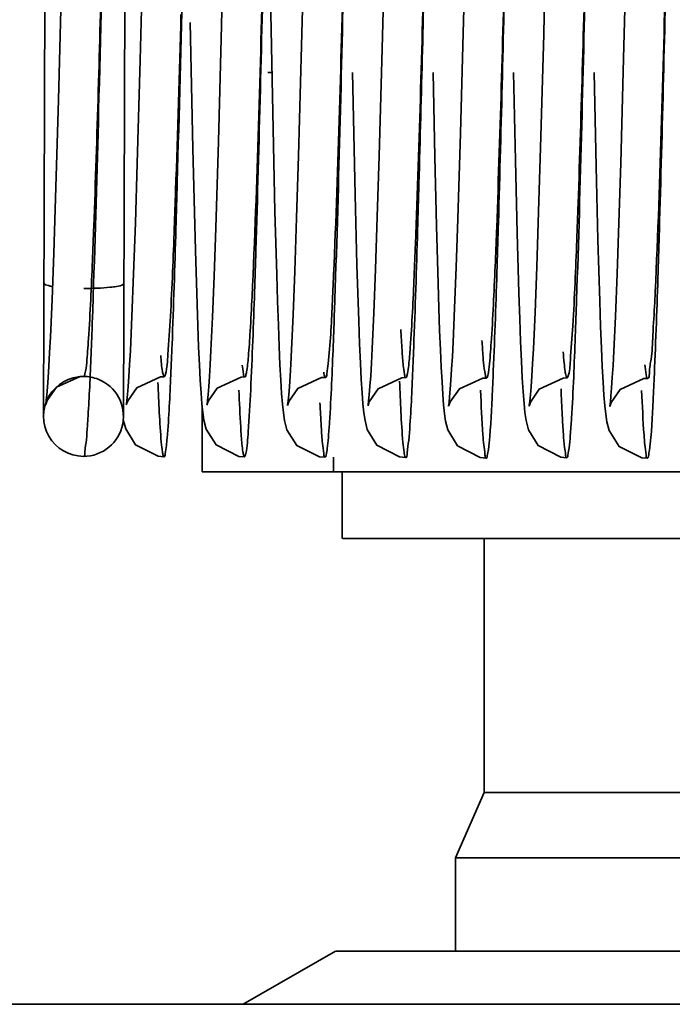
# Model space of a CAD drawing. Header units: millimetres. Extents: x 132157 to 155303, y 33763 to 45643.
# Tile 50 of 256: x 141078.53 to 141081.8, y 38600.93 to 38605.86. Entities that reach past the tile are written whole.
import ezdxf

# ---------------------------------------------------------------- set-up
doc = ezdxf.new("R2010")
doc.units = ezdxf.units.MM
doc.header["$LTSCALE"] = 20
doc.layers.add('RÁM', color=4, linetype='Continuous', lineweight=35)

msp = doc.modelspace()

# ---------------------------------------------------------------- linework, layer by layer
at = {"layer": 'RÁM', "ltscale": 0.5}
for p, q in [((141078.6502, 38603.8701), (141078.6604, 38606.8701)), ((141079.0502, 38603.8687), (141079.0604, 38606.8687)), ((141079.5397, 38605.7601), (141079.5651, 38606.7637)), ((141080.7505, 38605.7892), (141080.775, 38606.7531)), ((141081.1537, 38605.7817), (141081.1763, 38606.6701)), ((141079.7956, 38605.4756), (141079.7739, 38606.6129)), ((141081.5539, 38605.6624), (141081.575, 38606.4851)), ((141079.1334, 38605.6527), (141079.1542, 38606.4594)), ((141078.7246, 38605.4541), (141078.7401, 38606.0349)), ((141079.398, 38605.2109), (141079.3849, 38605.8422)), ((141080.7368, 38605.2886), (141080.7505, 38605.7892)), ((141081.1381, 38605.2153), (141081.1537, 38605.7817)), ((141079.5255, 38605.2469), (141079.5397, 38605.7601)), ((141079.9268, 38605.1748), (141079.9421, 38605.7248)), ((141080.3302, 38605.1746), (141080.3451, 38605.7096)), ((141079.1189, 38605.1351), (141079.1334, 38605.6527)), ((141081.5392, 38605.1375), (141081.5539, 38605.6624)), ((141079.7932, 38605.5922), (141079.7729, 38605.5922)), ((141080.2099, 38604.9795), (141080.1965, 38605.5922)), ((141080.6088, 38605.1699), (141080.5998, 38605.5922)), ((141081.0125, 38605.1502), (141081.0031, 38605.5922)), ((141081.4165, 38605.1206), (141081.4064, 38605.5922)), ((141078.7103, 38604.9626), (141078.7246, 38605.4541)), ((141079.8086, 38604.8962), (141079.7956, 38605.4756)), ((141080.7239, 38604.8595), (141080.7368, 38605.2886)), ((141079.5122, 38604.8135), (141079.5255, 38605.2469)), ((141079.4105, 38604.7004), (141079.398, 38605.2109)), ((141081.1283, 38604.8934), (141081.1381, 38605.2153)), ((141079.9172, 38604.8631), (141079.9268, 38605.1748)), ((141080.3208, 38604.8688), (141080.3302, 38605.1746)), ((141080.617, 38604.8246), (141080.6088, 38605.1699)), ((141081.0213, 38604.7881), (141081.0125, 38605.1502)), ((141079.1097, 38604.8391), (141079.1189, 38605.1351)), ((141081.4255, 38604.7531), (141081.4165, 38605.1206)), ((141081.53, 38604.8391), (141081.5392, 38605.1375)), ((141078.7012, 38604.6866), (141078.7103, 38604.9626)), ((141080.2191, 38604.6282), (141080.2099, 38604.9795)), ((141079.8172, 38604.5809), (141079.8086, 38604.8962)), ((141081.119, 38604.618), (141081.1283, 38604.8934)), ((141079.9082, 38604.5971), (141079.9172, 38604.8631)), ((141080.3119, 38604.606), (141080.3208, 38604.8688)), ((141080.7157, 38604.6171), (141080.7239, 38604.8595)), ((141079.1009, 38604.584), (141079.1097, 38604.8391)), ((141079.5038, 38604.5711), (141079.5122, 38604.8135)), ((141081.5212, 38604.5832), (141081.53, 38604.8391)), ((141081.03, 38604.4864), (141081.0213, 38604.7881)), ((141081.4345, 38604.4469), (141081.4255, 38604.7531)), ((141079.4186, 38604.4313), (141079.4105, 38604.7004)), ((141078.6926, 38604.4544), (141078.7012, 38604.6866)), ((141079.8996, 38604.3773), (141079.9082, 38604.5971)), ((141080.3034, 38604.3863), (141080.3119, 38604.606)), ((141080.7078, 38604.4114), (141080.7157, 38604.6171)), ((141081.1103, 38604.3894), (141081.119, 38604.618)), ((141079.0926, 38604.3705), (141079.1009, 38604.584)), ((141079.4958, 38604.3663), (141079.5038, 38604.5711)), ((141079.8214, 38604.4459), (141079.8172, 38604.5809)), ((141081.5128, 38604.369), (141081.5212, 38604.5832)), ((141078.6845, 38604.2665), (141078.6926, 38604.4544)), ((141079.4265, 38604.216), (141079.4186, 38604.4313)), ((141080.7003, 38604.2414), (141080.7078, 38604.4114)), ((141079.0846, 38604.1988), (141079.0926, 38604.3705)), ((141079.488, 38604.1991), (141079.4958, 38604.3663)), ((141079.8916, 38604.2026), (141079.8996, 38604.3773)), ((141080.2953, 38604.2088), (141080.3034, 38604.3863)), ((141081.1021, 38604.2074), (141081.1103, 38604.3894)), ((141081.5049, 38604.1959), (141081.5128, 38604.369)), ((141078.6807, 38604.1889), (141078.6845, 38604.2665)), ((141079.4305, 38604.1275), (141079.4265, 38604.216)), ((141079.0808, 38604.1285), (141079.0846, 38604.1988)), ((141079.4843, 38604.1297), (141079.488, 38604.1991)), ((141079.0772, 38604.0685), (141079.0808, 38604.1285)), ((141079.4807, 38604.0699), (141079.4843, 38604.1297)), ((141078.8328, 38604.0685), (141078.7149, 38604.0159)), ((141078.8505, 38604.0692), (141078.8328, 38604.0685)), ((141079.2541, 38604.0678), (141079.2354, 38604.067)), ((141079.4772, 38604.0196), (141079.4807, 38604.0699)), ((141080.061, 38604.0651), (141080.0416, 38604.0642)), ((141080.4642, 38604.0638), (141080.444, 38604.0629)), ((141081.2708, 38604.0621), (141081.2506, 38604.0611)), ((141078.7149, 38604.0159), (141078.6685, 38603.9499)), ((141079.4427, 38603.9327), (141079.4385, 38603.9866)), ((141079.8461, 38603.9313), (141079.8419, 38603.985)), ((141080.2492, 38603.9317), (141080.245, 38603.987)), ((141080.6529, 38603.9266), (141080.6488, 38603.9793)), ((141081.0553, 38603.9348), (141081.051, 38603.9922)), ((141081.4596, 38603.9232), (141081.4554, 38603.9762)), ((141078.6685, 38603.9499), (141078.6612, 38603.9285)), ((141078.6612, 38603.9285), (141078.6638, 38603.9486)), ((141079.0714, 38603.9475), (141079.0645, 38603.9271)), ((141079.4472, 38603.8886), (141079.4427, 38603.9327)), ((141079.4443, 38603.9166), (141079.4443, 38603.5922)), ((141079.4746, 38603.9462), (141079.4679, 38603.926)), ((141079.8506, 38603.8872), (141079.8461, 38603.9313)), ((141079.8778, 38603.944), (141079.8711, 38603.9238)), ((141080.2537, 38603.8869), (141080.2492, 38603.9317)), ((141080.2808, 38603.9422), (141080.2745, 38603.9228)), ((141080.6574, 38603.8831), (141080.6529, 38603.9266)), ((141080.6852, 38603.9418), (141080.6777, 38603.92)), ((141081.0599, 38603.8883), (141081.0553, 38603.9348)), ((141081.0874, 38603.9403), (141081.0811, 38603.9213)), ((141081.4641, 38603.8801), (141081.4596, 38603.9232)), ((141081.4911, 38603.939), (141081.4844, 38603.919)), ((141079.4528, 38603.8509), (141079.4472, 38603.8886)), ((141079.8564, 38603.8487), (141079.8506, 38603.8872)), ((141080.2593, 38603.849), (141080.2537, 38603.8869)), ((141080.6628, 38603.846), (141080.6574, 38603.8831)), ((141081.0656, 38603.8484), (141081.0599, 38603.8883)), ((141081.4696, 38603.8431), (141081.4641, 38603.8801)), ((141080.1014, 38603.665), (141080.1014, 38603.5922)), ((141085.3119, 38603.5922), (141079.4443, 38603.5922)), ((141080.1448, 38603.5922), (141080.1448, 38603.2588)), ((141080.1463, 38603.2588), (141084.6099, 38603.2588)), ((141080.8558, 38603.2588), (141080.8558, 38601.986)), ((141080.8558, 38601.986), (141080.7115, 38601.6588)), ((141080.8558, 38601.986), (141083.9004, 38601.986)), ((141084.0448, 38601.6588), (141080.7115, 38601.6588)), ((141080.7115, 38601.6588), (141080.7115, 38601.1921)), ((141080.1115, 38601.1921), (141079.6496, 38600.9255)), ((141084.6428, 38601.1921), (141080.1135, 38601.1921)), ((141073.3698, 38600.9255), (141100.0365, 38600.9255))]:
    msp.add_line(p, q, dxfattribs=at)
for points in [[(141079.9421, 38605.7248), (141079.9641, 38606.5871), (141079.9699, 38606.8193)], [(141080.3451, 38605.7096), (141080.3664, 38606.543), (141080.3719, 38606.7662)], [(141080.6291, 38604.4111), (141080.6251, 38604.5352), (141080.617, 38604.8246)], [(141080.245, 38603.987), (141080.2408, 38604.0545), (141080.2366, 38604.1359), (141080.2324, 38604.2326), (141080.228, 38604.3462), (141080.2191, 38604.6282)], [(141081.051, 38603.9922), (141081.0468, 38604.0625), (141081.0426, 38604.1466), (141081.0384, 38604.245), (141081.0342, 38604.3582), (141081.03, 38604.4864)], [(141079.8419, 38603.985), (141079.8378, 38604.0503), (141079.8337, 38604.1284), (141079.8296, 38604.22), (141079.8255, 38604.3257), (141079.8214, 38604.4459)], [(141080.6488, 38603.9793), (141080.6448, 38604.0422), (141080.6409, 38604.1163), (141080.637, 38604.2022), (141080.633, 38604.3003), (141080.6291, 38604.4111)], [(141081.4554, 38603.9762), (141081.4513, 38604.0408), (141081.4472, 38604.1186), (141081.443, 38604.2113), (141081.4388, 38604.3202), (141081.4345, 38604.4469)], [(141079.8711, 38603.9238), (141079.8717, 38603.9276), (141079.8742, 38603.9472), (141079.8772, 38603.9781), (141079.8806, 38604.0193), (141079.8841, 38604.0703), (141079.8878, 38604.1314), (141079.8916, 38604.2026)], [(141080.2745, 38603.9228), (141080.2751, 38603.927), (141080.2776, 38603.9468), (141080.2807, 38603.9782), (141080.2841, 38604.0203), (141080.2877, 38604.0728), (141080.2914, 38604.1356), (141080.2953, 38604.2088)], [(141080.6777, 38603.92), (141080.678, 38603.9221), (141080.6802, 38603.9395), (141080.6831, 38603.9676), (141080.6863, 38604.0051), (141080.6896, 38604.0513), (141080.6931, 38604.1061), (141080.6966, 38604.1694), (141080.7003, 38604.2414)], [(141081.0811, 38603.9213), (141081.0818, 38603.9256), (141081.0843, 38603.9454), (141081.0874, 38603.9767), (141081.0909, 38604.0185), (141081.0945, 38604.0707), (141081.0982, 38604.1335), (141081.1021, 38604.2074)], [(141078.6638, 38603.9486), (141078.6667, 38603.9773), (141078.67, 38604.0158), (141078.6734, 38604.0639), (141078.677, 38604.1214), (141078.6807, 38604.1889)], [(141081.4844, 38603.919), (141081.485, 38603.9226), (141081.4874, 38603.9416), (141081.4905, 38603.9721), (141081.4938, 38604.0129), (141081.4974, 38604.0637), (141081.5011, 38604.1247), (141081.5049, 38604.1959)], [(141079.4385, 38603.9866), (141079.4345, 38604.0512), (141079.4305, 38604.1275)], [(141079.0645, 38603.9271), (141079.0649, 38603.9301), (141079.0673, 38603.9486), (141079.0703, 38603.9785), (141079.0737, 38604.0185), (141079.0772, 38604.0685)], [(141079.2354, 38604.067), (141079.1167, 38604.0131), (141079.0714, 38603.9475)], [(141079.6575, 38604.0668), (141079.6386, 38604.066), (141079.5195, 38604.0116), (141079.4746, 38603.9462)], [(141080.0416, 38604.0642), (141079.9228, 38604.0098), (141079.8778, 38603.944)], [(141080.444, 38604.0629), (141080.3248, 38604.0073), (141080.2808, 38603.9422)], [(141080.8676, 38604.061), (141080.8494, 38604.0603), (141080.732, 38604.0082), (141080.6852, 38603.9418)], [(141081.2506, 38604.0611), (141081.131, 38604.0051), (141081.0874, 38603.9403)], [(141081.6741, 38604.0599), (141081.6548, 38604.059), (141081.5358, 38604.0044), (141081.4911, 38603.939)], [(141079.4679, 38603.926), (141079.4684, 38603.9297), (141079.4709, 38603.9488), (141079.4739, 38603.9792), (141079.4772, 38604.0196)], [(141079.2529, 38603.6677), (141079.224, 38603.67), (141079.1111, 38603.7267), (141079.0612, 38603.8067), (141079.0495, 38603.8516)], [(141079.6563, 38603.6668), (141079.6269, 38603.6692), (141079.514, 38603.7263), (141079.4644, 38603.806), (141079.4528, 38603.8509)], [(141080.0597, 38603.665), (141080.0311, 38603.6673), (141079.9183, 38603.7236), (141079.8683, 38603.803), (141079.8564, 38603.8487)], [(141080.4629, 38603.6638), (141080.4325, 38603.6663), (141080.3192, 38603.7247), (141080.2706, 38603.8045), (141080.2593, 38603.849)], [(141080.8663, 38603.6608), (141080.8356, 38603.6634), (141080.7221, 38603.7223), (141080.6739, 38603.802), (141080.6628, 38603.846)], [(141081.2695, 38603.6621), (141081.2391, 38603.6647), (141081.1259, 38603.723), (141081.0772, 38603.8026), (141081.0656, 38603.8484)], [(141081.6729, 38603.6598), (141081.6443, 38603.6621), (141081.5316, 38603.7183), (141081.4814, 38603.7981), (141081.4696, 38603.8431)]]:
    msp.add_lwpolyline(points, dxfattribs=at)
for centre, radius, start, end in [((140533.9689, 38619.2911), 545.1339, 358.540115, 358.657448), ((140760.0658, 38613.7209), 319.3717, 358.442675, 358.631121), ((140920.1909, 38610.2737), 159.2078, 358.101369, 358.419419), ((141079.7728, 38605.3794), 0.2128, 84.4696, 89.9906), ((140937.9652, 38609.02), 141.0071, 358.151964, 358.53001), ((141078.8502, 38603.8694), 0.2, 89.8054, 269.8054), ((141078.8502, 38603.8694), 0.2, 269.8054, 68.5889), ((141078.8502, 38603.8694), 0.2, 68.5889, 89.8054), ((141066.8387, 38604.5882), 12.0558, 356.59302, 357.28849), ((141092.2948, 38604.4446), 11.0628, 182.26575, 182.96007), ((141072.9245, 38604.2325), 5.9597, 356.0513, 356.52972)]:
    msp.add_arc(centre, radius, start, end, dxfattribs=at)
for points, knots in [([(141079.7692, 38606.9177), (141079.7645, 38606.7161), (141079.7471, 38605.9767), (141079.7294, 38605.2374), (141079.7129, 38604.6997)], [0, 0, 0, 0, 0.272698, 1, 1, 1, 1]), ([(141079.7688, 38606.8998), (141079.7625, 38606.6598), (141079.7405, 38605.85), (141079.721, 38605.04), (141079.6939, 38604.4706)], [0, 0, 0, 0, 0.296316, 1, 1, 1, 1]), ([(141080.1721, 38606.8981), (141080.1663, 38606.6743), (141080.1455, 38605.9012), (141080.1258, 38605.1279), (141080.1022, 38604.5787)], [0, 0, 0, 0, 0.289386, 1, 1, 1, 1]), ([(141080.1721, 38606.8981), (141080.1666, 38606.6624), (141080.1468, 38605.8294), (141080.1273, 38604.9963), (141080.1065, 38604.3991)], [0, 0, 0, 0, 0.282867, 1, 1, 1, 1]), ([(141080.5754, 38606.8948), (141080.5701, 38606.6916), (141080.5509, 38605.9707), (141080.5319, 38605.2498), (141080.5118, 38604.7323)], [0, 0, 0, 0, 0.281914, 1, 1, 1, 1]), ([(141080.9788, 38606.8935), (141080.9737, 38606.7012), (141080.9553, 38606.0085), (141080.9369, 38605.3158), (141080.9184, 38604.8156)], [0, 0, 0, 0, 0.277689, 1, 1, 1, 1]), ([(141081.3819, 38606.8846), (141081.3765, 38606.6569), (141081.3574, 38605.8466), (141081.3381, 38605.0363), (141081.3185, 38604.4538)], [0, 0, 0, 0, 0.281002, 1, 1, 1, 1]), ([(141081.3821, 38606.8918), (141081.3774, 38606.7127), (141081.3601, 38606.06), (141081.3425, 38605.4073), (141081.326, 38604.9338)], [0, 0, 0, 0, 0.274291, 1, 1, 1, 1]), ([(141081.7855, 38606.8927), (141081.779, 38606.6493), (141081.7568, 38605.8317), (141081.7375, 38605.0139), (141081.7094, 38604.4402)], [0, 0, 0, 0, 0.297666, 1, 1, 1, 1]), ([(141081.7854, 38606.8932), (141081.781, 38606.7052), (141081.7646, 38606.008), (141081.7479, 38605.3107), (141081.7328, 38604.8014)], [0, 0, 0, 0, 0.269491, 1, 1, 1, 1]), ([(141080.5744, 38606.8539), (141080.5707, 38606.6931), (141080.5564, 38606.087), (141080.5418, 38605.4809), (141080.5294, 38605.0356)], [0, 0, 0, 0, 0.265272, 1, 1, 1, 1]), ([(141080.9778, 38606.8516), (141080.9735, 38606.6712), (141080.9577, 38606.0003), (141080.9415, 38605.3294), (141080.9272, 38604.8391)], [0, 0, 0, 0, 0.268922, 1, 1, 1, 1]), ([(141078.957, 38606.7087), (141078.9524, 38606.5328), (141078.9356, 38605.9032), (141078.9184, 38605.2735), (141078.9016, 38604.82)], [0, 0, 0, 0, 0.279382, 1, 1, 1, 1]), ([(141079.3195, 38605.0413), (141079.3173, 38604.9647), (141079.3096, 38604.6939), (141079.301, 38604.4231), (141079.2935, 38604.2289)], [0, 0, 0, 0, 0.282882, 1, 1, 1, 1]), ([(141079.3113, 38604.9989), (141079.3092, 38604.9373), (141079.3018, 38604.7277), (141079.2934, 38604.5181), (141079.2854, 38604.3702)], [0, 0, 0, 0, 0.293813, 1, 1, 1, 1]), ([(141080.5294, 38605.0356), (141080.5273, 38604.9579), (141080.5194, 38604.6844), (141080.5107, 38604.4109), (141080.5031, 38604.2151)], [0, 0, 0, 0, 0.284076, 1, 1, 1, 1]), ([(141081.326, 38604.9338), (141081.3238, 38604.8733), (141081.3164, 38604.67), (141081.3081, 38604.4666), (141081.2999, 38604.3238)], [0, 0, 0, 0, 0.29729, 1, 1, 1, 1]), ([(141078.9016, 38604.82), (141078.8995, 38604.7625), (141078.8922, 38604.5753), (141078.884, 38604.388), (141078.8753, 38604.2583)], [0, 0, 0, 0, 0.306527, 1, 1, 1, 1]), ([(141080.9184, 38604.8156), (141080.9163, 38604.7589), (141080.909, 38604.5729), (141080.9008, 38604.387), (141080.8923, 38604.258)], [0, 0, 0, 0, 0.305047, 1, 1, 1, 1]), ([(141080.9272, 38604.8391), (141080.9251, 38604.7674), (141080.9176, 38604.5201), (141080.9092, 38604.2727), (141080.9016, 38604.0971)], [0, 0, 0, 0, 0.289629, 1, 1, 1, 1]), ([(141081.7328, 38604.8014), (141081.7308, 38604.7321), (141081.7234, 38604.4921), (141081.7152, 38604.2522), (141081.7077, 38604.0816)], [0, 0, 0, 0, 0.288658, 1, 1, 1, 1]), ([(141079.7129, 38604.6997), (141079.7108, 38604.6314), (141079.7034, 38604.399), (141079.695, 38604.1666), (141079.6871, 38604.0026)], [0, 0, 0, 0, 0.293998, 1, 1, 1, 1]), ([(141080.5118, 38604.7323), (141080.5097, 38604.6786), (141080.5026, 38604.5057), (141080.4947, 38604.3327), (141080.4859, 38604.2136)], [0, 0, 0, 0, 0.310438, 1, 1, 1, 1]), ([(141080.1022, 38604.5787), (141080.1001, 38604.5293), (141080.0929, 38604.3805), (141080.086, 38604.2316), (141080.0753, 38604.1327)], [0, 0, 0, 0, 0.332046, 1, 1, 1, 1]), ([(141078.6915, 38604.5208), (141078.6859, 38604.5218), (141078.6739, 38604.5249), (141078.6525, 38604.5283), (141078.6525, 38604.5368)], [0, 0, 0, 0, 0.401459, 1, 1, 1, 1]), ([(141079.0157, 38604.5201), (141079.0052, 38604.5183), (141078.9509, 38604.5117), (141078.8963, 38604.5102), (141078.8524, 38604.5104)], [0, 0, 0, 0, 0.196075, 1, 1, 1, 1]), ([(141079.0525, 38604.5354), (141079.0525, 38604.5338), (141079.0426, 38604.5221), (141079.0276, 38604.5222), (141079.0157, 38604.5201)], [0, 0, 0, 0, 0.118329, 1, 1, 1, 1]), ([(141078.8989, 38604.4727), (141078.8974, 38604.4295), (141078.8921, 38604.2779), (141078.8862, 38604.1263), (141078.8811, 38604.0179)], [0, 0, 0, 0, 0.284786, 1, 1, 1, 1]), ([(141079.6939, 38604.4706), (141079.6911, 38604.4122), (141079.6859, 38604.3106), (141079.6773, 38604.1872), (141079.67, 38604.1082), (141079.6636, 38604.0787), (141079.6601, 38604.0668), (141079.6575, 38604.0668)], [0, 0, 0, 0, 0.430973, 0.743754, 0.93288, 0.981099, 1, 1, 1, 1]), ([(141081.3185, 38604.4538), (141081.3164, 38604.3931), (141081.3094, 38604.1953), (141081.3016, 38603.9975), (141081.2931, 38603.8605)], [0, 0, 0, 0, 0.306876, 1, 1, 1, 1]), ([(141081.7094, 38604.4402), (141081.7067, 38604.3852), (141081.7005, 38604.2935), (141081.6959, 38604.1652), (141081.6818, 38604.1096), (141081.6827, 38604.0596), (141081.6741, 38604.0599)], [0, 0, 0, 0, 0.431269, 0.743436, 0.933172, 1, 1, 1, 1]), ([(141079.2854, 38604.3702), (141079.282, 38604.3066), (141079.2749, 38604.2104), (141079.2682, 38604.1134), (141079.2605, 38604.0813)], [0, 0, 0, 0, 0.658768, 1, 1, 1, 1]), ([(141080.1065, 38604.3991), (141080.1045, 38604.3412), (141080.0976, 38604.1542), (141080.0898, 38603.9672), (141080.0814, 38603.8383)], [0, 0, 0, 0, 0.309771, 1, 1, 1, 1]), ([(141080.4642, 38604.0638), (141080.4586, 38604.064), (141080.4568, 38604.0943), (141080.4485, 38604.1311), (141080.4441, 38604.2117), (141080.4401, 38604.2702), (141080.4382, 38604.3051)], [0, 0, 0, 0, 0.068383, 0.25748, 0.56953, 1, 1, 1, 1]), ([(141081.2999, 38604.3238), (141081.2966, 38604.2655), (141081.2884, 38604.1809), (141081.2843, 38604.0937), (141081.2751, 38604.068)], [0, 0, 0, 0, 0.681369, 1, 1, 1, 1]), ([(141078.8753, 38604.2583), (141078.8739, 38604.2374), (141078.8691, 38604.1787), (141078.866, 38604.1194), (141078.8572, 38604.0824)], [0, 0, 0, 0, 0.355163, 1, 1, 1, 1]), ([(141080.8923, 38604.258), (141080.8909, 38604.2362), (141080.886, 38604.175), (141080.8829, 38604.113), (141080.8738, 38604.0744)], [0, 0, 0, 0, 0.354876, 1, 1, 1, 1]), ([(141079.2935, 38604.2289), (141079.2915, 38604.1782), (141079.2849, 38604.0221), (141079.278, 38603.8659), (141079.2688, 38603.7608)], [0, 0, 0, 0, 0.325192, 1, 1, 1, 1]), ([(141080.4859, 38604.2136), (141080.4848, 38604.199), (141080.4812, 38604.1555), (141080.4776, 38604.1119), (141080.4719, 38604.0835)], [0, 0, 0, 0, 0.3364, 1, 1, 1, 1]), ([(141080.5031, 38604.2151), (141080.5011, 38604.1642), (141080.4944, 38604.0085), (141080.4876, 38603.8526), (141080.478, 38603.748)], [0, 0, 0, 0, 0.326828, 1, 1, 1, 1]), ([(141080.8676, 38604.061), (141080.863, 38604.0612), (141080.8607, 38604.085), (141080.8541, 38604.1142), (141080.8498, 38604.1768), (141080.8464, 38604.2222), (141080.8447, 38604.2493)], [0, 0, 0, 0, 0.07131, 0.262687, 0.573468, 1, 1, 1, 1]), ([(141079.2541, 38604.0678), (141079.2515, 38604.0679), (141079.2482, 38604.0803), (141079.2417, 38604.1111), (141079.239, 38604.1476), (141079.2369, 38604.1742)], [0, 0, 0, 0, 0.073886, 0.262822, 1, 1, 1, 1]), ([(141081.2708, 38604.0621), (141081.2676, 38604.0622), (141081.2643, 38604.0777), (141081.2598, 38604.0987), (141081.2555, 38604.1421), (141081.2528, 38604.1742), (141081.2515, 38604.1934)], [0, 0, 0, 0, 0.071893, 0.259362, 0.568215, 1, 1, 1, 1]), ([(141079.6575, 38604.0668), (141079.6521, 38604.067), (141079.6502, 38604.0969), (141079.6461, 38604.1116), (141079.6444, 38604.1266)], [0, 0, 0, 0, 0.265793, 1, 1, 1, 1]), ([(141080.0753, 38604.1327), (141080.0735, 38604.1157), (141080.0685, 38604.0997), (141080.067, 38604.0649), (141080.061, 38604.0651)], [0, 0, 0, 0, 0.73747, 1, 1, 1, 1]), ([(141081.6741, 38604.0599), (141081.668, 38604.06), (141081.6669, 38604.0945), (141081.662, 38604.111), (141081.6603, 38604.1281)], [0, 0, 0, 0, 0.264423, 1, 1, 1, 1]), ([(141078.8534, 38604.0714), (141078.8531, 38604.0708), (141078.8525, 38604.0698), (141078.8514, 38604.0692), (141078.8509, 38604.0692)], [0, 0, 0, 0, 0.600264, 1, 1, 1, 1]), ([(141078.8572, 38604.0824), (141078.8566, 38604.0801), (141078.8556, 38604.0764), (141078.8542, 38604.0727), (141078.8534, 38604.0714)], [0, 0, 0, 0, 0.594415, 1, 1, 1, 1]), ([(141079.2605, 38604.0813), (141079.2597, 38604.0778), (141079.2587, 38604.0736), (141079.2557, 38604.0677), (141079.2541, 38604.0678)], [0, 0, 0, 0, 0.697429, 1, 1, 1, 1]), ([(141080.061, 38604.0651), (141080.0601, 38604.0651), (141080.0534, 38604.0732), (141080.0538, 38604.0823), (141080.0524, 38604.0904)], [0, 0, 0, 0, 0.099109, 1, 1, 1, 1]), ([(141080.4719, 38604.0835), (141080.4709, 38604.0785), (141080.4697, 38604.0728), (141080.4662, 38604.0638), (141080.4642, 38604.0638)], [0, 0, 0, 0, 0.711065, 1, 1, 1, 1]), ([(141080.8738, 38604.0744), (141080.873, 38604.071), (141080.872, 38604.0668), (141080.8691, 38604.061), (141080.8676, 38604.061)], [0, 0, 0, 0, 0.697837, 1, 1, 1, 1]), ([(141080.9016, 38604.0971), (141080.8996, 38604.0522), (141080.8931, 38603.9211), (141080.8876, 38603.7896), (141080.8768, 38603.7038)], [0, 0, 0, 0, 0.341996, 1, 1, 1, 1]), ([(141081.2751, 38604.068), (141081.2745, 38604.0665), (141081.2737, 38604.0642), (141081.2716, 38604.062), (141081.2708, 38604.0621)], [0, 0, 0, 0, 0.657586, 1, 1, 1, 1]), ([(141081.7077, 38604.0816), (141081.7058, 38604.0378), (141081.6994, 38603.9109), (141081.6941, 38603.7837), (141081.6834, 38603.7012)], [0, 0, 0, 0, 0.344941, 1, 1, 1, 1]), ([(141079.2453, 38603.6909), (141079.2426, 38603.7071), (141079.2312, 38603.8232), (141079.2269, 38603.9398), (141079.223, 38604.04)], [0, 0, 0, 0, 0.140637, 1, 1, 1, 1]), ([(141080.4549, 38603.6891), (141080.4523, 38603.7058), (141080.4408, 38603.8244), (141080.4366, 38603.9433), (141080.4326, 38604.0454)], [0, 0, 0, 0, 0.141621, 1, 1, 1, 1]), ([(141079.6402, 38603.7708), (141079.639, 38603.786), (141079.6339, 38603.8628), (141079.6304, 38603.9396), (141079.6278, 38604.0012)], [0, 0, 0, 0, 0.19871, 1, 1, 1, 1]), ([(141079.6871, 38604.0026), (141079.6838, 38603.9325), (141079.677, 38603.8261), (141079.6701, 38603.719), (141079.6628, 38603.6831)], [0, 0, 0, 0, 0.657246, 1, 1, 1, 1]), ([(141080.8536, 38603.7273), (141080.852, 38603.7437), (141080.8449, 38603.8346), (141080.8408, 38603.9257), (141080.8377, 38604.0004)], [0, 0, 0, 0, 0.180343, 1, 1, 1, 1]), ([(141081.66, 38603.7266), (141081.6585, 38603.7429), (141081.6514, 38603.8337), (141081.6473, 38603.9246), (141081.6442, 38603.9991)], [0, 0, 0, 0, 0.180055, 1, 1, 1, 1]), ([(141080.0597, 38603.665), (141080.0536, 38603.6649), (141080.0532, 38603.7001), (141080.0436, 38603.7403), (141080.0399, 38603.8318), (141080.0357, 38603.8975), (141080.0339, 38603.9369)], [0, 0, 0, 0, 0.067246, 0.256418, 0.567889, 1, 1, 1, 1]), ([(141079.0482, 38603.9009), (141079.0481, 38603.8968), (141079.0466, 38603.8958), (141079.0486, 38603.8859), (141079.0487, 38603.8866)], [0, 0, 0, 0, 0.851178, 1, 1, 1, 1]), ([(141079.0499, 38603.8912), (141079.0498, 38603.8951), (141079.0502, 38603.8984), (141079.0493, 38603.9083), (141079.0485, 38603.9026), (141079.0482, 38603.9009)], [0, 0, 0, 0, 0.587811, 0.742774, 1, 1, 1, 1]), ([(141079.0486, 38603.8822), (141079.0489, 38603.8799), (141079.0485, 38603.8689), (141079.0496, 38603.883), (141079.0498, 38603.8869)], [0, 0, 0, 0, 0.373919, 1, 1, 1, 1]), ([(141081.2695, 38603.6621), (141081.2648, 38603.6621), (141081.2629, 38603.6885), (141081.2558, 38603.7201), (141081.2518, 38603.791), (141081.2484, 38603.8424), (141081.2468, 38603.8733)], [0, 0, 0, 0, 0.066946, 0.253829, 0.564589, 1, 1, 1, 1]), ([(141081.2931, 38603.8605), (141081.2914, 38603.8317), (141081.2877, 38603.7835), (141081.2832, 38603.7173), (141081.2762, 38603.687), (141081.2741, 38603.6622), (141081.2695, 38603.6621)], [0, 0, 0, 0, 0.432028, 0.742507, 0.931064, 1, 1, 1, 1]), ([(141080.0814, 38603.8383), (141080.0798, 38603.8132), (141080.0764, 38603.7712), (141080.0722, 38603.7134), (141080.0661, 38603.6867), (141080.0638, 38603.6651), (141080.0597, 38603.665)], [0, 0, 0, 0, 0.429779, 0.740948, 0.930548, 1, 1, 1, 1]), ([(141079.6563, 38603.6668), (141079.6537, 38603.6667), (141079.6507, 38603.679), (141079.6446, 38603.7088), (141079.6422, 38603.7447), (141079.6402, 38603.7708)], [0, 0, 0, 0, 0.071837, 0.259182, 1, 1, 1, 1]), ([(141078.8647, 38603.7537), (141078.8627, 38603.7326), (141078.8559, 38603.7131), (141078.8572, 38603.6691), (141078.8496, 38603.6692)], [0, 0, 0, 0, 0.73793, 1, 1, 1, 1]), ([(141079.2651, 38603.7235), (141079.2635, 38603.7096), (141079.2594, 38603.696), (141079.258, 38603.6678), (141079.2529, 38603.6677)], [0, 0, 0, 0, 0.733526, 1, 1, 1, 1]), ([(141080.478, 38603.748), (141080.4761, 38603.7269), (141080.4694, 38603.7073), (141080.4704, 38603.6639), (141080.4629, 38603.6638)], [0, 0, 0, 0, 0.738859, 1, 1, 1, 1]), ([(141080.8663, 38603.6608), (141080.8603, 38603.6607), (141080.8601, 38603.6952), (141080.8552, 38603.7106), (141080.8536, 38603.7273)], [0, 0, 0, 0, 0.26372, 1, 1, 1, 1]), ([(141081.6729, 38603.6598), (141081.6669, 38603.6597), (141081.6665, 38603.6942), (141081.6616, 38603.7098), (141081.66, 38603.7266)], [0, 0, 0, 0, 0.261024, 1, 1, 1, 1]), ([(141079.2529, 38603.6677), (141079.2506, 38603.6677), (141079.2476, 38603.6787), (141079.2462, 38603.685), (141079.2453, 38603.6909)], [0, 0, 0, 0, 0.279096, 1, 1, 1, 1]), ([(141079.6628, 38603.6831), (141079.662, 38603.679), (141079.6609, 38603.6742), (141079.658, 38603.6668), (141079.6563, 38603.6668)], [0, 0, 0, 0, 0.706618, 1, 1, 1, 1]), ([(141080.4629, 38603.6638), (141080.4621, 38603.6638), (141080.4555, 38603.6721), (141080.4562, 38603.6811), (141080.4549, 38603.6891)], [0, 0, 0, 0, 0.094216, 1, 1, 1, 1]), ([(141080.8768, 38603.7038), (141080.8755, 38603.693), (141080.8724, 38603.6823), (141080.8703, 38603.6609), (141080.8663, 38603.6608)], [0, 0, 0, 0, 0.729077, 1, 1, 1, 1]), ([(141081.6834, 38603.7012), (141081.682, 38603.6908), (141081.6792, 38603.6804), (141081.6768, 38603.6599), (141081.6729, 38603.6598)], [0, 0, 0, 0, 0.729248, 1, 1, 1, 1])]:
    msp.add_open_spline(points, degree=3, knots=knots, dxfattribs=at)
for points in [[(141078.87, 38603.8221), (141078.8685, 38603.7993), (141078.8667, 38603.7765), (141078.8647, 38603.7537)], [(141079.2688, 38603.7608), (141079.2677, 38603.7484), (141079.2665, 38603.736), (141079.2651, 38603.7235)]]:
    msp.add_open_spline(points, degree=3, dxfattribs=at)

doc.saveas('drawing.dxf')
